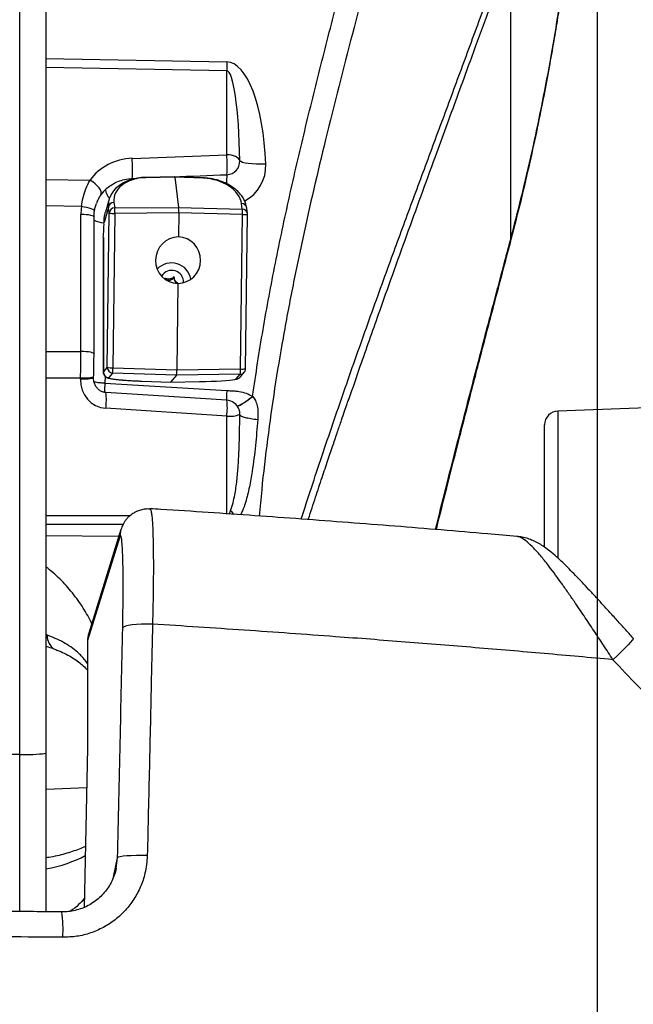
# Model space of a CAD drawing. Extents: x 0 to 8410, y 0 to 5940.
# Tile 141 of 210: x 7058 to 7280, y 2911 to 3266. Entities that reach past the tile are written whole.
import ezdxf

# ---------------------------------------------------------------- set-up
doc = ezdxf.new("R2010")
doc.units = 0
doc.header["$LTSCALE"] = 10
doc.layers.get('0').update_dxf_attribs({"linetype": 'CONTINUOUS'})
doc.styles.add('SLDTEXTSTYLE0', font='TXT', dxfattribs={"width": 0.605})
doc.dimstyles.new('SLDDIMSTYLE1', dxfattribs={"dimtxt": 50, "dimasz": 50, "dimexe": 0, "dimexo": 0.0625, "dimgap": 12.5, "dimtad": 1, "dimdec": 1, "dimrnd": 1e-09, "dimzin": 12, "dimtxsty": 'SLDTEXTSTYLE0', "dimsah": 1, "dimcen": 0.09, "dimazin": 3, "dimtfac": 1, "dimtofl": 0, "dimtmove": 0, "dimatfit": 3, "dimtolj": 1, "dimtzin": 12})

# ---------------------------------------------------------------- blocks, each defined once
blk = doc.blocks.new('_D_7')
at = {"color": 7, "linetype": 'CONTINUOUS'}
for p, q in [((7266.78, 4418.5), (7266.78, 2774.61)), ((7032.78, 2981.17), (7032.78, 2774.61)), ((7032.78, 2789.61), (7266.78, 2789.61)), ((7266.78, 2789.61), (7764.68, 2789.61))]:
    blk.add_line(p, q, dxfattribs=at)
for points in [[(7032.78, 2789.61), (7082.78, 2782.11), (7082.78, 2797.11)], [(7266.78, 2789.61), (7216.78, 2797.11), (7216.78, 2782.11)]]:
    blk.add_solid(points, dxfattribs=at)
at = {"color": 7, "linetype": 'CONTINUOUS', "char_height": 50, "attachment_point": 1, "style": 'SLDTEXTSTYLE0'}
for s, insert in [('234', (7493.71, 2930.8)), ('(3x M10)', (7493.71, 2854.06))]:
    blk.add_mtext(s, dxfattribs=dict(at, insert=insert))

msp = doc.modelspace()

# ---------------------------------------------------------------- linework, layer by layer
at = {"color": 8, "linetype": 'CONTINUOUS'}
for p, q in [((7058.3, 3001.22), (7058.3, 4397.42)), ((7235.54, 3187.06), (7235.54, 3291.54)), ((7067.78, 3252.19), (7133.04, 3251)), ((7133.04, 3247.79), (7067.78, 3248.99)), ((7133.04, 3217.48), (7133.04, 3247.79)), ((7098.87, 3216.17), (7133.04, 3217.48)), ((7067.78, 3208.6), (7083.71, 3208.31)), ((7098.87, 3208.56), (7098.91, 3208.89)), ((7114.26, 3209.37), (7103.88, 3209.19)), ((7124.63, 3209), (7114.26, 3209.37)), ((7092.34, 3200.29), (7092.6, 3198.3)), ((7138.64, 3197.87), (7138.38, 3199.86)), ((7080.6, 3198.76), (7067.78, 3198.99)), ((7080.4, 3146.54), (7080.4, 3195.93)), ((7090.34, 3198.43), (7088.74, 3192.98)), ((7089.92, 3140.77), (7090.6, 3196.45)), ((7090.6, 3196.45), (7090.34, 3198.43)), ((7092.64, 3196.32), (7091.96, 3140.64)), ((7092.6, 3198.3), (7115.65, 3198.49)), ((7115.7, 3196.51), (7092.64, 3196.32)), ((7115.65, 3198.49), (7138.64, 3197.87)), ((7138.69, 3195.89), (7115.7, 3196.51)), ((7138, 3140.21), (7138.69, 3195.89)), ((7088.5, 3187.63), (7088.5, 3139.1)), ((7235.54, 3187.06), (7235.74, 3187.01)), ((7067.78, 3146.55), (7080.4, 3146.54)), ((7088.5, 3139.1), (7089.92, 3140.77)), ((7091.96, 3140.64), (7115.01, 3139.85)), ((7115.01, 3139.85), (7138, 3140.21)), ((7080.26, 3136.88), (7067.78, 3136.89)), ((7080.25, 3136.52), (7080.26, 3136.88)), ((7089.13, 3137.56), (7089.04, 3135.12)), ((7091.85, 3138.75), (7090.43, 3137.09)), ((7114.89, 3137.97), (7091.85, 3138.75)), ((7102.39, 3135.84), (7112.76, 3135.46)), ((7112.76, 3135.46), (7123.15, 3135.65)), ((7137.89, 3138.32), (7114.89, 3137.97)), ((7136.47, 3136.66), (7137.89, 3138.32)), ((7089.04, 3135.12), (7133.04, 3132.44)), ((7142.35, 3130.36), (7142.43, 3130.28)), ((7133.04, 3123.2), (7089.37, 3126.02)), ((7136.73, 3126.94), (7136.92, 3126.88)), ((7252.6, 3125.03), (7252.6, 3072.14)), ((7133.04, 3087.99), (7133.04, 3123.2)), ((7067.78, 3087.39), (7098.23, 3087.36)), ((7095.64, 3084.14), (7067.78, 3084.17)), ((7094.06, 3079.79), (7067.78, 3080.04)), ((7094.42, 3079.66), (7082.8, 3042.27)), ((7082.8, 3042.27), (7082.8, 3003.47)), ((7058.3, 3001.22), (7032.78, 3001.17)), ((7058.3, 2944.5), (7058.3, 3001.22)), ((7082.49, 2989.11), (7067.78, 2988.59)), ((7092.18, 2956.95), (7093.62, 2963.93)), ((7093.14, 2960.22), (7093.62, 2963.93))]:
    msp.add_line(p, q, dxfattribs=at)
at = {"color": 7, "linetype": 'CONTINUOUS'}
for p, q in [((7067.78, 4397.8), (7067.78, 3001.6)), ((7103.84, 3209.32), (7103.81, 3209.32)), ((7114.22, 3209.5), (7103.84, 3209.32)), ((7124.6, 3209.12), (7114.22, 3209.5)), ((7114.26, 3209.37), (7115.65, 3198.49)), ((7090.62, 3201.45), (7089.22, 3196.71)), ((7115.7, 3196.51), (7115.59, 3187.83)), ((7139.85, 3140.3), (7140.53, 3195.97)), ((7140.52, 3196.25), (7140.26, 3198.24)), ((7085.13, 3145.65), (7085.13, 3195.04)), ((7088.48, 3187.56), (7088.48, 3139.04)), ((7088.49, 3187.56), (7088.5, 3187.63)), ((7114.04, 3173.24), (7114.04, 3172.95)), ((7115.39, 3171.08), (7115.01, 3139.85)), ((7137.95, 3137.36), (7139.37, 3139.02)), ((7084.98, 3137.07), (7085, 3137.43)), ((7102.38, 3135.84), (7112.75, 3135.45)), ((7102.38, 3135.84), (7102.39, 3135.84)), ((7112.75, 3135.45), (7123.15, 3135.64)), ((7114.89, 3137.97), (7112.76, 3135.46)), ((7123.15, 3135.65), (7123.15, 3135.64)), ((7133.1, 3128.91), (7089.44, 3131.73)), ((7177.11, 3129.41), (7176.8, 3128.51)), ((7136.68, 3126.98), (7136.91, 3126.91)), ((7136.92, 3126.88), (7136.95, 3126.87)), ((7294.05, 3126.48), (7252.6, 3125.03)), ((7247.78, 3075.97), (7247.78, 3120.03)), ((7094.85, 3082.34), (7083.24, 3044.95)), ((7237.89, 3079.76), (7237.83, 3079.78)), ((7082.79, 3041.99), (7082.79, 3002.83)), ((7067.78, 3001.6), (7067.78, 2944.41)), ((7082.8, 3003.47), (7081.56, 2946.04))]:
    msp.add_line(p, q, dxfattribs=at)
at = {"color": 8, "linetype": 'CONTINUOUS', "flags": 128}
for points in [[(7137.74, 3215.28), (7137.57, 3215.7), (7137.25, 3216.11), (7136.78, 3216.48), (7136.2, 3216.81), (7135.51, 3217.08), (7134.74, 3217.29), (7133.91, 3217.42), (7133.04, 3217.48)], [(7147.16, 3214.06), (7145.41, 3214.04), (7143.74, 3214.07), (7142.19, 3214.16), (7140.81, 3214.3), (7139.64, 3214.49), (7138.72, 3214.72), (7138.09, 3214.98), (7137.74, 3215.28)], [(7087.56, 3202.97), (7087.73, 3203.47), (7087.68, 3204.08), (7087.42, 3204.78), (7086.96, 3205.53), (7086.32, 3206.3), (7085.54, 3207.04), (7084.65, 3207.72), (7083.71, 3208.31)], [(7085.13, 3195.04), (7085.11, 3195.13), (7084.91, 3195.31), (7084.51, 3195.47), (7083.94, 3195.62), (7083.2, 3195.75), (7082.35, 3195.84), (7081.4, 3195.91), (7080.4, 3195.93)], [(7085.29, 3197.13), (7085.27, 3197.26), (7085.07, 3197.47), (7084.67, 3197.7), (7084.1, 3197.94), (7083.38, 3198.17), (7082.53, 3198.39), (7081.59, 3198.59), (7080.6, 3198.76)], [(7085.13, 3145.65), (7085.11, 3145.73), (7084.91, 3145.91), (7084.51, 3146.08), (7083.94, 3146.23), (7083.2, 3146.35), (7082.35, 3146.45), (7081.4, 3146.51), (7080.4, 3146.54)], [(7084.98, 3137.07), (7084.96, 3137), (7084.75, 3136.87), (7084.35, 3136.75), (7083.78, 3136.65), (7083.05, 3136.57), (7082.19, 3136.53), (7081.25, 3136.51), (7080.25, 3136.52)], [(7085, 3137.43), (7084.97, 3137.36), (7084.76, 3137.23), (7084.37, 3137.11), (7083.79, 3137.01), (7083.06, 3136.93), (7082.2, 3136.88), (7081.26, 3136.87), (7080.26, 3136.88)], [(7094.87, 3082.4), (7094.66, 3081.62), (7094.42, 3079.66)], [(7106.24, 3048.19), (7104.25, 3048.22), (7102.3, 3048.19), (7100.48, 3048.09), (7098.86, 3047.93), (7097.5, 3047.71), (7096.46, 3047.45), (7095.78, 3047.15), (7095.48, 3046.82)], [(7068.06, 3044.3), (7068.38, 3042.59), (7068.91, 3041.16), (7069.65, 3040.07), (7070.56, 3039.33), (7070.96, 3039.15)], [(7083.24, 3044.95), (7083.05, 3044.23), (7082.8, 3042.27)], [(7279.8, 3043.1), (7279.8, 3043.1), (7279.74, 3042.87), (7279.41, 3042.39), (7278.8, 3041.67), (7277.94, 3040.74), (7276.84, 3039.61), (7275.53, 3038.31), (7274.06, 3036.89), (7272.44, 3035.36)], [(7104.36, 2964.7), (7102.37, 2964.74), (7100.42, 2964.74), (7098.6, 2964.69), (7096.98, 2964.6), (7095.63, 2964.48), (7094.59, 2964.32), (7093.91, 2964.14), (7093.62, 2963.93)]]:
    msp.add_lwpolyline(points, dxfattribs=at)
at = {"color": 7, "linetype": 'CONTINUOUS', "flags": 128}
msp.add_lwpolyline([(7103.82, 3209.29), (7103.83, 3209.31), (7103.84, 3209.32), (7103.84, 3209.32)], dxfattribs=at)
at = {"color": 8, "linetype": 'CONTINUOUS'}
for centre, radius, start, end in [((7297.53, 3249.39), 164.5, 179.4425, 180.5575), ((7094.68, 3213.59), 38.55, 355.0743, 5.7935), ((7062.4, 3212.34), 36.67, 354.6008, 5.9941), ((7132.91, 3215.11), 4.83, 272.118, 1.9562), ((7132.78, 3213.52), 14.39, 297.9158, 2.1613), ((7166.04, 3207.34), 33.08, 174.8925, 180.3495), ((7103.68, 3209.2), 0.201, 356.9391, 35.3255), ((7124.45, 3209.02), 0.186, 353.8752, 35.275), ((7094.47, 3205.49), 5.28, 186.5525, 224.7443), ((7092.32, 3198.31), 1.98, 89.3195, 176.3773), ((7138.38, 3197.95), 1.9, 8.6813, 89.8432), ((7092.57, 3196.32), 1.98, 89.3246, 176.3759), ((7092.29, 3206.74), 10.43, 260.6849, 271.9701), ((7051.36, 3196.31), 41.28, 0.0115, 2.7679), ((7125.93, 3196.57), 12.77, 356.9317, 5.848), ((7138.63, 3195.97), 1.91, 8.6803, 89.8403), ((7139.23, 3203.65), 7.78, 265.9523, 279.5865), ((7089.1, 3201.53), 8.58, 242.4638, 266.9431), ((7090.5, 3139.09), 2, 179.6936, 267.9545), ((7091.6, 3151.04), 10.41, 260.671, 271.9774), ((7091.92, 3140.76), 2, 179.6971, 267.9511), ((7071.84, 3140.91), 20.12, 353.847, 359.2183), ((7130.94, 3139.69), 7.08, 348.8846, 4.1806), ((7137.86, 3140.31), 1.99, 270.9315, 319.5873), ((7138.55, 3147.99), 7.8, 265.9688, 279.57), ((7136.44, 3138.65), 1.99, 270.9264, 319.5924), ((7146.27, 3131.61), 57.34, 176.4894, 179.8399), ((7067.87, 3129.1), 21.72, 351.835, 6.9405), ((7111.6, 3126.28), 21.66, 351.8178, 6.9694), ((7134.03, 3133.19), 10.04, 264.3152, 291.8187), ((7178.58, 3125.65), 57.3, 219.6049, 221.3224), ((7085.76, 3041.99), 2.97, 174.4983, 179.9975), ((7060.58, 3062.78), 61.6, 267.8764, 276.7065), ((7023.61, 2938.02), 50.35, 356.8313, 7.2789)]:
    msp.add_arc(centre, radius, start, end, dxfattribs=at)
at = {"color": 7, "linetype": 'CONTINUOUS'}
for centre, radius, start, end in [((7138.53, 3196), 2, 359.2989, 7.2982), ((7046.57, 3192.2), 42.17, 353.7851, 1.057), ((7113.14, 3171.42), 7.04, 9.2595, 137.3451), ((7113.17, 3171.5), 4.28, 357.6959, 148.7331), ((7112.05, 3174.79), 2.56, 243.1502, 321.5216), ((7116.43, 3172.96), 2.39, 180.3057, 231.3101), ((7137.85, 3140.32), 2, 319.5988, 359.2989), ((7132.78, 3123.92), 5, 20.5265, 86.3063), ((7252.78, 3120.03), 5, 92, 180), ((7092.79, 3041.99), 10, 162.7439, 180)]:
    msp.add_arc(centre, radius, start, end, dxfattribs=at)
at = {"color": 8, "linetype": 'CONTINUOUS'}
for centre, major_axis, ratio, start_param, end_param in [((7132.25, 3207.06), (0.78, 43.93), 0.340985, 4.878445, 6.28303), ((7132.78, 3208.84), (0.26, 38.95), 0.128192, 4.879145, 6.28373), ((7100.66, 3197.81), (19.47, -5.1), 0.907207, 1.893307, 2.814727), ((7024.13, 3210.83), (684.23, 27.1), 0.007188, 4.843377, 4.872036), ((7105.36, 3200.28), (13.03, -1.44), 0.674894, 1.758806, 3.303422), ((7024.13, 3210.83), (684.23, 27.1), 0.007188, 4.821617, 4.824048), ((7125.44, 3200.09), (12.94, -1.88), 0.673661, 0.185433, 1.730049), ((7099.82, 3194.32), (13.54, -6.46), 0.979524, 2.7964, 3.068378), ((7100.4, 3195.32), (14.71, -3.55), 0.883023, 2.618104, 2.803529), ((7100.4, 3195.75), (19.35, -5.15), 0.981645, 3.252835, 3.396968), ((7077.52, 3141.2), (0.47, 30), 0.094649, 4.569276, 4.892756), ((7103.48, 3138.62), (15, -0.42), 0.078519, 3.091424, 3.143158), ((7090.24, 3136.42), (2.88, 10.05), 0.953382, 1.827803, 3.346526), ((7103.41, 3136.63), (13, -0.42), 0.063189, 3.091263, 4.63588), ((7123.49, 3136.44), (13, 0.26), 0.060514, 5.994345, 6.229622), ((7132.78, 3132.32), (-0.27, 45), 0.110953, 3.29959, 3.424572), ((7040.78, 3026.35), (49.98, -3.16), 0.459348, 1.022679, 1.029412), ((7060.78, 2974.15), (29.98, 2.29), 0.497809, 4.909809, 5.458697)]:
    msp.add_ellipse(centre, major_axis=major_axis, ratio=ratio, start_param=start_param, end_param=end_param, dxfattribs=at)
at = {"color": 7, "linetype": 'CONTINUOUS'}
for centre, major_axis, ratio, start_param, end_param in [((7105.36, 3198.41), (15.01, -1.74), 0.715663, 1.755658, 3.300274), ((7114.21, 3207.5), (0.02, 2), 0.05148, 5.925128, 6.28458), ((7115.6, 3196.62), (0.02, 2), 0.051509, 4.656662, 5.924992), ((7115.49, 3179.46), (1.25, 8.28), 0.972861, 0.142327, 3.283182), ((7115.48, 3179.46), (-0.17, 8.37), 0.971214, 3.109673, 6.249182), ((7114.91, 3139.97), (0.02, 2), 0.051498, 3.203176, 4.655554), ((7123.49, 3136.44), (13, 0.26), 0.060514, 4.685005, 5.994345)]:
    msp.add_ellipse(centre, major_axis=major_axis, ratio=ratio, start_param=start_param, end_param=end_param, dxfattribs=at)
at = {"color": 8, "linetype": 'CONTINUOUS'}
for points, knots in [([(7235.54, 3187.06), (7237.02, 3192.79), (7239.92, 3203.98), (7243.71, 3220.48), (7247.12, 3236.71), (7250.19, 3252.96), (7252.96, 3269.42), (7255.35, 3285.6), (7256.97, 3298.32), (7258.04, 3307.68), (7258.71, 3313.97), (7259.34, 3320.4), (7259.93, 3326.97), (7260.47, 3333.69), (7260.94, 3340.15), (7261.36, 3346.66), (7261.76, 3353.69), (7262.08, 3360.48), (7262.31, 3366.73), (7262.48, 3372.19), (7262.61, 3377.38), (7262.7, 3382.86), (7262.76, 3387.55), (7262.77, 3390.8), (7262.77, 3392.04)], [0, 0, 0, 0, 0.08508, 0.166253, 0.243371, 0.32386, 0.404372, 0.483983, 0.559904, 0.589725, 0.620225, 0.651407, 0.683276, 0.715839, 0.749099, 0.77737, 0.810466, 0.851537, 0.876381, 0.901696, 0.931303, 0.952469, 0.981892, 1, 1, 1, 1]), ([(7142.35, 3130.36), (7143.57, 3138.39), (7146.01, 3154.45), (7150.53, 3178.41), (7155.58, 3202.27), (7161.12, 3226.07), (7167, 3249.8), (7175.15, 3281.4), (7181.12, 3305.13), (7185.1, 3320.96)], [0, 0, 0, 0, 0.124623, 0.249248, 0.374164, 0.499084, 0.624311, 0.749541, 1, 1, 1, 1]), ([(7192.91, 3318.16), (7191.34, 3311.8), (7186.62, 3292.71), (7178.36, 3261.03), (7168.81, 3223.85), (7161.65, 3193.27), (7156.68, 3169.36), (7153.29, 3151.32), (7150.26, 3133.19), (7147.7, 3114.93), (7145.88, 3099.59), (7145.08, 3090.31), (7144.8, 3087.18)], [0, 0, 0, 0, 0.083138, 0.249415, 0.415692, 0.570797, 0.64841, 0.726049, 0.803993, 0.881979, 0.960105, 1, 1, 1, 1]), ([(7159.9, 3086.09), (7162.38, 3093.64), (7167.45, 3109.1), (7175.32, 3132.06), (7183.43, 3155.11), (7191.22, 3176.67), (7198.64, 3196.88), (7205.67, 3215.85), (7212.79, 3234.99), (7219.98, 3254.36), (7227.27, 3274.24), (7232.18, 3287.74), (7234.63, 3294.52)], [0, 0, 0, 0, 0.106704, 0.218744, 0.33076, 0.44271, 0.535889, 0.628892, 0.721677, 0.814311, 0.906869, 1, 1, 1, 1]), ([(7235.54, 3291.54), (7234.36, 3288.3), (7232.11, 3282.1), (7228.91, 3273.26), (7225.94, 3265.11), (7223.04, 3257.15), (7219.76, 3248.18), (7216.09, 3238.13), (7212.13, 3227.32), (7206.03, 3210.65), (7197.87, 3188.24), (7188.88, 3163.15), (7181.97, 3143.53), (7178.45, 3133.3), (7177.11, 3129.41)], [0, 0, 0, 0, 0.057242, 0.109468, 0.156695, 0.202574, 0.252445, 0.319403, 0.386638, 0.452165, 0.629726, 0.808996, 0.927268, 1, 1, 1, 1]), ([(7080.6, 3198.76), (7080.78, 3199.87), (7081.14, 3202.12), (7082.17, 3205.37), (7083.18, 3207.31), (7083.71, 3208.31)], [0, 0, 0, 0, 0.320324, 0.649212, 1, 1, 1, 1]), ([(7089.22, 3204.89), (7089.42, 3205.06), (7090.15, 3205.74), (7091.61, 3206.79), (7093.75, 3207.87), (7096.2, 3208.65), (7098, 3208.81), (7098.91, 3208.89)], [0, 0, 0, 0, 0.076934, 0.291312, 0.511384, 0.751207, 1, 1, 1, 1]), ([(7208.4, 3082.32), (7209.64, 3087.26), (7212.19, 3097.47), (7215.66, 3111.11), (7218.79, 3123.29), (7221.48, 3133.7), (7224.16, 3143.99), (7226.69, 3153.59), (7228.97, 3162.26), (7231.09, 3170.26), (7233.26, 3178.46), (7234.75, 3184.08), (7235.54, 3187.06)], [0, 0, 0, 0, 0.141275, 0.292625, 0.390561, 0.489948, 0.590791, 0.685413, 0.765044, 0.839187, 0.914545, 1, 1, 1, 1]), ([(7089.04, 3135.12), (7088.57, 3135.13), (7087.58, 3135.16), (7086.2, 3135.29), (7085.53, 3135.43), (7085.18, 3135.51)], [0, 0, 0, 0, 0.312443, 0.650509, 1, 1, 1, 1]), ([(7133.04, 3132.44), (7133.01, 3131.82), (7132.95, 3130.58), (7132.92, 3129.34), (7132.94, 3129.01), (7132.94, 3128.92)], [0, 0, 0, 0, 0.416133, 0.832277, 1, 1, 1, 1]), ([(7133.04, 3132.44), (7133.51, 3132.41), (7134.48, 3132.36), (7135.96, 3132.3), (7137.85, 3132.06), (7140.07, 3131.57), (7141.61, 3130.75), (7142.35, 3130.36)], [0, 0, 0, 0, 0.148615, 0.300304, 0.46056, 0.739852, 1, 1, 1, 1]), ([(7136.95, 3126.87), (7136.98, 3126.85), (7137.1, 3126.77), (7138.22, 3127.36), (7140.12, 3128.58), (7141.68, 3129.73), (7142.43, 3130.28)], [0, 0, 0, 0, 0.098469, 0.406333, 0.714191, 1, 1, 1, 1]), ([(7142.43, 3130.28), (7142.78, 3129.82), (7143.53, 3128.81), (7144.09, 3126.81), (7144.38, 3124.49), (7144.28, 3122.84), (7144.23, 3121.98)], [0, 0, 0, 0, 0.196075, 0.428908, 0.700711, 1, 1, 1, 1]), ([(7137.76, 3123.87), (7137.75, 3124.15), (7137.74, 3124.71), (7137.6, 3125.31), (7137.47, 3125.62), (7137.45, 3125.67)], [0, 0, 0, 0, 0.452397, 0.905066, 1, 1, 1, 1]), ([(7134.43, 3089.12), (7134.74, 3090.05), (7135.36, 3091.9), (7136.13, 3095.53), (7136.75, 3099.99), (7137.3, 3106.6), (7137.65, 3114.57), (7137.73, 3120.77), (7137.76, 3123.87)], [0, 0, 0, 0, 0.08306, 0.166827, 0.317374, 0.468551, 0.734103, 1, 1, 1, 1]), ([(7144.23, 3121.98), (7143.97, 3118.85), (7143.45, 3112.58), (7142.46, 3104.46), (7141.28, 3097.62), (7140.07, 3092.87), (7138.97, 3089.54), (7138.25, 3088.1), (7138.03, 3087.65)], [0, 0, 0, 0, 0.267429, 0.535206, 0.698396, 0.862319, 0.957099, 1, 1, 1, 1]), ([(7608.55, 3097.8), (7608.35, 3093.06), (7607.95, 3083.58), (7606.07, 3069.64), (7603.23, 3056.05), (7599.34, 3042.93), (7594.36, 3030.37), (7588.36, 3018.46), (7581.39, 3007.31), (7573.6, 2997.13), (7565.06, 2987.97), (7555.88, 2979.79), (7546.04, 2972.51), (7535.41, 2966.03), (7524.01, 2960.45), (7511.88, 2955.8), (7499.33, 2952.17), (7485.9, 2949.45), (7471.61, 2947.78), (7456.51, 2947.26), (7441.22, 2947.93), (7426.37, 2949.69), (7412.02, 2952.4), (7398.21, 2955.89), (7384.49, 2960.25), (7370.92, 2965.43), (7357.19, 2971.57), (7343.38, 2978.76), (7329.54, 2987.02), (7316.1, 2996.14), (7303.14, 3006.06), (7291.6, 3016.04), (7281.35, 3025.81), (7275.41, 3032.18), (7272.44, 3035.36)], [0, 0, 0, 0, 0.030083, 0.060267, 0.090442, 0.12051, 0.150704, 0.181015, 0.211328, 0.241523, 0.27067, 0.299909, 0.329158, 0.358316, 0.389195, 0.420161, 0.451137, 0.48203, 0.516735, 0.551538, 0.58635, 0.621068, 0.652265, 0.683552, 0.714873, 0.746166, 0.777368, 0.811103, 0.844948, 0.878829, 0.912672, 0.946405, 0.973203, 1, 1, 1, 1]), ([(7105.33, 3089.76), (7105.37, 3089.78), (7105.5, 3089.81), (7105.7, 3089.22), (7105.93, 3088), (7106.12, 3086.15), (7106.28, 3083.71), (7106.4, 3080.72), (7106.49, 3077.22), (7106.54, 3073.24), (7106.56, 3068.84), (7106.54, 3064.08), (7106.48, 3059), (7106.38, 3053.7), (7106.29, 3050.02), (7106.24, 3048.19)], [0, 0, 0, 0, 0.0367, 0.116856, 0.197267, 0.277423, 0.357602, 0.438037, 0.518217, 0.598433, 0.678905, 0.759121, 0.839328, 0.919791, 1, 1, 1, 1]), ([(7095.48, 3046.82), (7095.52, 3048.99), (7095.61, 3053.39), (7095.66, 3059.53), (7095.66, 3065.19), (7095.59, 3070.09), (7095.47, 3074.18), (7095.29, 3077.27), (7095.07, 3079.33), (7094.84, 3080.14), (7094.61, 3080.18), (7094.48, 3079.83), (7094.42, 3079.66)], [0, 0, 0, 0, 0.106736, 0.216567, 0.323305, 0.43314, 0.539826, 0.649607, 0.756268, 0.86602, 0.932646, 1, 1, 1, 1]), ([(7272.44, 3035.36), (7271.3, 3037.12), (7269.01, 3040.65), (7265.53, 3045.94), (7262.01, 3051.19), (7258.89, 3055.78), (7256.2, 3059.65), (7253.93, 3062.87), (7251.7, 3065.94), (7249.21, 3069.26), (7246.54, 3072.62), (7243.81, 3075.73), (7241.37, 3078.05), (7239.36, 3079.5), (7238.35, 3079.68), (7237.89, 3079.76)], [0, 0, 0, 0, 0.082239, 0.165123, 0.250282, 0.336349, 0.394225, 0.452457, 0.511889, 0.571778, 0.658593, 0.747137, 0.835692, 0.926342, 1, 1, 1, 1]), ([(7093.62, 2963.93), (7093.95, 2977.78), (7094.6, 3005.5), (7095.19, 3033.04), (7095.48, 3046.82)], [0, 0, 0, 0, 0.499767, 1, 1, 1, 1]), ([(7106.24, 3048.19), (7106.1, 3041.61), (7105.73, 3024.47), (7105.11, 2996.64), (7104.61, 2975.35), (7104.36, 2964.7)], [0, 0, 0, 0, 0.23718, 0.618488, 1, 1, 1, 1]), ([(7272.44, 3035.36), (7264.19, 3036.11), (7247.69, 3037.6), (7222.71, 3039.72), (7197.58, 3041.75), (7169.79, 3043.87), (7139.36, 3046.05), (7117.28, 3047.48), (7106.24, 3048.19)], [0, 0, 0, 0, 0.151291, 0.302582, 0.454311, 0.60604, 0.8029, 1, 1, 1, 1]), ([(7082.79, 3033.99), (7082.07, 3034.95), (7080.98, 3036.43), (7078.89, 3038.33), (7076.76, 3040), (7073.17, 3042.27), (7070.11, 3043.48), (7068.06, 3044.3)], [0, 0, 0, 0, 0.192691, 0.294802, 0.467845, 0.642319, 1, 1, 1, 1]), ([(7104.36, 2964.7), (7104.18, 2962.56), (7103.86, 2958.72), (7102.05, 2953.46), (7099.67, 2948.95), (7096.55, 2944.92), (7092.83, 2941.48), (7088.57, 2938.71), (7083.91, 2936.69), (7078.96, 2935.44), (7075.57, 2935.31), (7073.88, 2935.24)], [0, 0, 0, 0, 0.136682, 0.245285, 0.353887, 0.461743, 0.569596, 0.677155, 0.784709, 0.892355, 1, 1, 1, 1]), ([(7081.63, 2949.2), (7080.97, 2948.46), (7079.49, 2946.82), (7077.67, 2945.42), (7076.68, 2944.66)], [0, 0, 0, 0, 0.4509216, 1, 1, 1, 1]), ([(7073.88, 2935.24), (7067.22, 2935.3), (7050.2, 2935.45), (7022.78, 2935.49), (7002.04, 2935.33), (6991.67, 2935.24)], [0, 0, 0, 0, 0.243224, 0.621404, 1, 1, 1, 1])]:
    msp.add_open_spline(points, degree=3, knots=knots, dxfattribs=at)
at = {"color": 7, "linetype": 'CONTINUOUS'}
for points, knots in [([(7235.75, 3187.01), (7236.98, 3191.8), (7239.36, 3201.02), (7242.49, 3214.43), (7245.2, 3226.84), (7247.52, 3238.28), (7249.49, 3248.72), (7251.16, 3258.17), (7252.52, 3266.44), (7253.63, 3273.58), (7254.56, 3279.87), (7255.4, 3285.87), (7256.2, 3291.92), (7256.97, 3298.1), (7257.95, 3306.49), (7259.08, 3317.23), (7260.25, 3330.33), (7261.2, 3343.51), (7261.91, 3356.45), (7262.39, 3368.9), (7262.68, 3380.84), (7262.74, 3388.41), (7262.77, 3392.09)], [0, 0, 0, 0, 0.07092, 0.136752, 0.197566, 0.253409, 0.304317, 0.350327, 0.391461, 0.424899, 0.454367, 0.483014, 0.512306, 0.542248, 0.572842, 0.634326, 0.698334, 0.763135, 0.825871, 0.886471, 0.944851, 1, 1, 1, 1]), ([(7126.79, 3208.92), (7126.73, 3208.93), (7126.16, 3209.03), (7125.41, 3209.09), (7124.74, 3209.12), (7124.6, 3209.12)], [0, 0, 0, 0, 0.083644, 0.81581, 1, 1, 1, 1]), ([(7140.26, 3198.24), (7140.21, 3198.56), (7140.07, 3199.41), (7139.59, 3200.75), (7138.77, 3202.24), (7137.69, 3203.63), (7136.38, 3204.88), (7134.91, 3205.98), (7133.32, 3206.91), (7131.67, 3207.66), (7129.99, 3208.25), (7128.38, 3208.67), (7127.28, 3208.85), (7126.79, 3208.92)], [0, 0, 0, 0, 0.072996, 0.193898, 0.313912, 0.4308, 0.541299, 0.642706, 0.733629, 0.814081, 0.885114, 0.948456, 1, 1, 1, 1]), ([(7087.56, 3202.97), (7087.16, 3202.37), (7086.54, 3201.42), (7086.13, 3200.26), (7085.98, 3199.84)], [0, 0, 0, 0, 0.631793, 1, 1, 1, 1]), ([(7085.3, 3197.13), (7085.38, 3197.59), (7085.53, 3198.57), (7085.83, 3199.45), (7085.99, 3199.92)], [0, 0, 0, 0, 0.4718836, 1, 1, 1, 1]), ([(7085.13, 3195.04), (7085.14, 3195.22), (7085.14, 3195.92), (7085.23, 3196.62), (7085.29, 3197.14)], [0, 0, 0, 0, 0.250116, 1, 1, 1, 1]), ([(7088.74, 3192.98), (7088.75, 3193.49), (7088.79, 3194.53), (7088.98, 3195.78), (7089.17, 3196.54), (7089.22, 3196.7), (7089.22, 3196.71)], [0, 0, 0, 0, 0.323744, 0.647148, 0.980847, 1, 1, 1, 1]), ([(7208.71, 3082.3), (7208.76, 3082.48), (7209.99, 3087.5), (7212.56, 3097.73), (7216.53, 3113.39), (7220.84, 3130.18), (7225.5, 3148.12), (7230.52, 3167.18), (7233.97, 3180.28), (7235.75, 3187.01)], [0, 0, 0, 0, 0.005137, 0.143745, 0.293227, 0.453577, 0.624874, 0.807096, 1, 1, 1, 1]), ([(7114.05, 3173.45), (7113.86, 3173.28), (7113.52, 3172.99), (7112.8, 3172.71), (7112.11, 3172.61), (7111.42, 3172.65), (7110.92, 3172.79), (7110.67, 3172.91), (7110.59, 3172.94)], [0, 0, 0, 0, 0.235561, 0.408141, 0.581137, 0.745067, 0.917175, 1, 1, 1, 1]), ([(7115.41, 3171.16), (7115.4, 3171.16), (7115.2, 3171.24), (7114.82, 3171.57), (7114.37, 3172.09), (7114.1, 3172.67), (7114.02, 3173.12), (7114.04, 3173.37), (7114.05, 3173.45)], [0, 0, 0, 0, 0.001478, 0.226913, 0.452881, 0.667012, 0.891802, 1, 1, 1, 1]), ([(7085, 3137.43), (7085.01, 3137.93), (7085.06, 3139.37), (7085.11, 3141.79), (7085.13, 3144.04), (7085.13, 3145.31), (7085.13, 3145.65)], [0, 0, 0, 0, 0.182546, 0.529855, 0.877194, 1, 1, 1, 1]), ([(7088.48, 3139.05), (7088.48, 3139.05), (7088.43, 3138.79), (7088.59, 3138.29), (7088.91, 3137.73), (7089.31, 3137.36), (7089.68, 3137.13), (7090.06, 3136.98), (7090.58, 3136.83), (7091.32, 3136.68), (7092.46, 3136.52), (7093.81, 3136.37), (7095.4, 3136.23), (7097.15, 3136.1), (7099.04, 3135.99), (7100.8, 3135.9), (7101.93, 3135.86), (7102.38, 3135.84)], [0, 0, 0, 0, 0.00093, 0.041216, 0.074525, 0.105718, 0.138572, 0.178088, 0.235325, 0.344565, 0.441792, 0.544377, 0.643538, 0.741338, 0.838503, 0.93536, 1, 1, 1, 1]), ([(7089.44, 3131.73), (7089.29, 3131.74), (7088.76, 3131.79), (7087.86, 3132.07), (7086.83, 3132.7), (7085.97, 3133.6), (7085.35, 3134.72), (7085.01, 3135.91), (7084.99, 3136.71), (7084.98, 3137.07)], [0, 0, 0, 0, 0.054732, 0.203946, 0.357929, 0.519038, 0.687443, 0.861454, 1, 1, 1, 1]), ([(7136.25, 3136.5), (7136.34, 3136.51), (7136.62, 3136.56), (7136.94, 3136.66), (7137.4, 3136.87), (7137.74, 3137.12), (7137.92, 3137.32), (7137.95, 3137.36)], [0, 0, 0, 0, 0.167606, 0.540866, 0.744157, 0.950454, 1, 1, 1, 1]), ([(7137.03, 3126.87), (7137.39, 3127.03), (7138.11, 3127.34), (7140.09, 3128.65), (7141.62, 3129.81), (7142.35, 3130.36)], [0, 0, 0, 0, 0.341566, 0.683124, 1, 1, 1, 1]), ([(7162.45, 3085.9), (7162.48, 3086), (7163.36, 3088.71), (7165.04, 3093.77), (7167.38, 3100.83), (7169.49, 3107.13), (7171.37, 3112.66), (7172.99, 3117.45), (7174.38, 3121.5), (7175.51, 3124.82), (7176.41, 3127.41), (7176.91, 3128.87), (7177.12, 3129.49)], [0, 0, 0, 0, 0.006205, 0.182698, 0.342608, 0.485981, 0.612852, 0.723236, 0.817145, 0.894573, 0.95552, 1, 1, 1, 1]), ([(7137.76, 3123.7), (7137.9, 3123.55), (7138.18, 3123.24), (7139.61, 3122.76), (7141.65, 3122.31), (7143.38, 3122.09), (7144.23, 3121.98)], [0, 0, 0, 0, 0.24479, 0.499998, 0.75521, 1, 1, 1, 1]), ([(7105.31, 3089.65), (7105.06, 3089.68), (7104.22, 3089.77), (7102.82, 3089.58), (7101.2, 3089.15), (7099.77, 3088.48), (7098.52, 3087.66), (7097.48, 3086.74), (7096.63, 3085.77), (7095.98, 3084.81), (7095.49, 3083.9), (7095.13, 3083.08), (7094.98, 3082.62), (7094.9, 3082.39)], [0, 0, 0, 0, 0.0501151, 0.1653982, 0.2742715, 0.3778385, 0.4766676, 0.5709552, 0.6606156, 0.7457721, 0.8283287, 0.9131408, 1, 1, 1, 1]), ([(7237.83, 3079.83), (7234.3, 3080.14), (7225.21, 3080.93), (7210.51, 3082.16), (7193.74, 3083.52), (7176.92, 3084.83), (7160.08, 3086.09), (7143.24, 3087.3), (7126.3, 3088.46), (7113.67, 3089.31), (7106.64, 3089.75), (7105.33, 3089.83)], [0, 0, 0, 0, 0.081121, 0.208338, 0.335527, 0.462611, 0.589524, 0.716203, 0.842459, 0.970589, 1, 1, 1, 1]), ([(7279.8, 3043.1), (7279.29, 3043.66), (7277.74, 3045.39), (7275.16, 3048.23), (7272.11, 3051.58), (7269.21, 3054.76), (7266.44, 3057.77), (7263.8, 3060.62), (7261.29, 3063.3), (7258.9, 3065.82), (7256.59, 3068.19), (7254.31, 3070.43), (7252.02, 3072.57), (7249.85, 3074.41), (7247.86, 3075.92), (7245.96, 3077.14), (7244.11, 3078.12), (7242.2, 3078.9), (7240.24, 3079.44), (7238.8, 3079.74), (7237.99, 3079.77), (7237.89, 3079.77)], [0, 0, 0, 0, 0.034607, 0.107455, 0.176979, 0.243766, 0.308224, 0.370824, 0.432368, 0.492003, 0.552121, 0.61333, 0.676466, 0.744175, 0.796916, 0.842024, 0.884387, 0.922476, 0.959037, 0.994848, 1, 1, 1, 1]), ([(7084.34, 3048.51), (7083.36, 3050.34), (7081.32, 3054.14), (7077.42, 3059.48), (7072.95, 3064.57), (7069.49, 3067.47), (7067.78, 3068.91)], [0, 0, 0, 0, 0.237629, 0.493947, 0.749384, 1, 1, 1, 1]), ([(7067.78, 3040.25), (7068.03, 3040.17), (7069.14, 3039.83), (7070.17, 3039.44), (7070.97, 3039.14)], [0, 0, 0, 0, 0.2258999, 1, 1, 1, 1]), ([(7070.96, 3039.14), (7071.23, 3039.04), (7072.45, 3038.61), (7074.43, 3037.71), (7076.88, 3036.41), (7079.04, 3035), (7080.88, 3033.52), (7082.08, 3032.41), (7082.68, 3031.66), (7082.79, 3031.53)], [0, 0, 0, 0, 0.05357, 0.242034, 0.430804, 0.621983, 0.790449, 0.963054, 1, 1, 1, 1]), ([(7082.04, 2968.06), (7082.02, 2968.05), (7081.33, 2967.7), (7079.75, 2967.05), (7077.3, 2966.14), (7074.63, 2965.32), (7071.8, 2964.62), (7069.5, 2964.15), (7068.13, 2963.95), (7067.78, 2963.9)], [0, 0, 0, 0, 0.004546, 0.18689, 0.371291, 0.557496, 0.745205, 0.934106, 1, 1, 1, 1]), ([(7093.16, 2960.22), (7093.13, 2960.02), (7092.96, 2959.01), (7092.35, 2957.23), (7091.34, 2954.94), (7090.03, 2952.8), (7088.46, 2950.85), (7086.67, 2949.1), (7084.66, 2947.6), (7082.49, 2946.37), (7080.19, 2945.41), (7077.78, 2944.77), (7075.56, 2944.42), (7074.14, 2944.43), (7073.55, 2944.44)], [0, 0, 0, 0, 0.021997, 0.113542, 0.206321, 0.297874, 0.389989, 0.482061, 0.572717, 0.664529, 0.755402, 0.845564, 0.93633, 1, 1, 1, 1]), ([(7073.55, 2944.39), (7070.14, 2944.43), (7061, 2944.53), (7046.13, 2944.6), (7028.97, 2944.63), (7011.83, 2944.57), (6999.51, 2944.49), (6992.9, 2944.41), (6992, 2944.4)], [0, 0, 0, 0, 0.125718, 0.33639, 0.546801, 0.756792, 0.966822, 1, 1, 1, 1])]:
    msp.add_open_spline(points, degree=3, knots=knots, dxfattribs=at)

# ---------------------------------------------------------------- dimensions: what is measured, and where the dimension line sits
dim = msp.add_linear_dim(base=(7266.78, 2789.61), p1=(7032.78, 3001.17), p2=(7266.78, 4438.5), text='<>\\P(3x M10)', dimstyle='SLDDIMSTYLE1', dxfattribs=at)
dim.commit()
dim.dimension.update_dxf_attribs({"geometry": '_D_7', "text_midpoint": (7629.19, 2789.61), "dimtype": 160})

doc.saveas('drawing.dxf')
